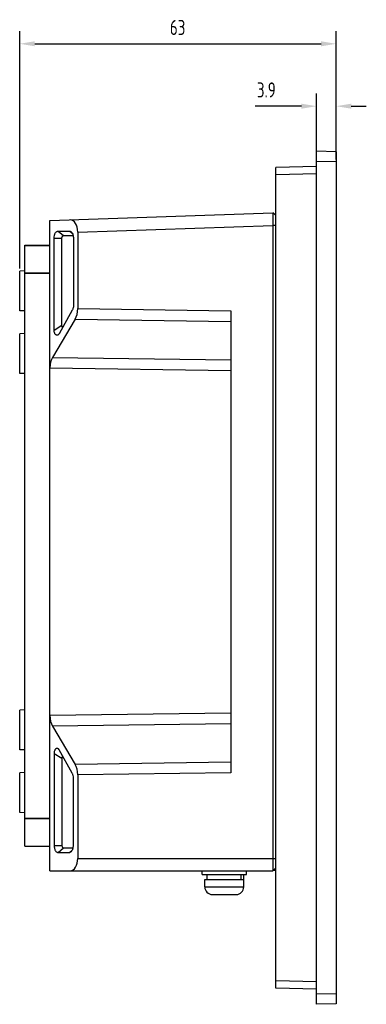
# Model space of a CAD drawing. Header units: millimetres. Extents: x 0 to 3905, y -1166 to 1110.
# Tile 14 of 155: x 649 to 718, y 325 to 521. Entities that reach past the tile are written whole.
import ezdxf

# ---------------------------------------------------------------- set-up
doc = ezdxf.new("R2010")
doc.units = ezdxf.units.MM
doc.header["$LTSCALE"] = 65.395
doc.header["$PDMODE"] = 3
doc.header["$PDSIZE"] = 8
doc.layers.get('0').update_dxf_attribs({"linetype": 'CONTINUOUS'})
doc.layers.get('Defpoints').update_dxf_attribs({"linetype": 'CONTINUOUS'})
for name, color, linetype in [('000-VT2000_DXF_DIMENSION', 7, 'CONTINUOUS'), ('101300621_DXF_CONTINUOUS_LINE', 7, 'CONTINUOUS'), ('DE-11-055623DXF_CONTINUOUS_LINE', 7, 'CONTINUOUS'), ('DE-13-001392DXF_CONTINUOUS_LINE', 7, 'CONTINUOUS'), ('DE-13-001394DXF_CONTINUOUS_LINE', 7, 'CONTINUOUS'), ('SC-PSFM4X8-SDXF_CONTINUOUS_LINE', 7, 'CONTINUOUS')]:
    doc.layers.add(name, color=color, linetype=linetype)
doc.styles.get("Standard").update_dxf_attribs({"font": 'ISOCP', "width": 0.8})
doc.dimstyles.new('DIMSTYLE_2', dxfattribs={"dimtxt": 3, "dimasz": 3, "dimexe": 2.5, "dimexo": 0.5, "dimgap": 0.75, "dimtad": 1, "dimdsep": 46, "dimtxsty": 'Standard', "dimblk": '_FILLED', "dimblk1": '_FILLED', "dimblk2": '_FILLED', "dimcen": 0.09, "dimclrt": 3, "dimazin": 2, "dimtp": 0.3, "dimtm": 0.3, "dimtfac": 1, "dimtofl": 0, "dimtmove": 0, "dimatfit": 3, "dimldrblk": '_FILLED', "dimfxl": 1, "dimtolj": 1, "dimarcsym": 0})
doc.dimstyles.new('DIMSTYLE_3', dxfattribs={"dimtxt": 3, "dimasz": 3, "dimexe": 2.5, "dimexo": 0.5, "dimgap": 0.75, "dimtad": 1, "dimdsep": 46, "dimtxsty": 'Standard', "dimblk": '_FILLED', "dimblk1": '_FILLED', "dimblk2": '_FILLED', "dimcen": 0.09, "dimclrt": 3, "dimazin": 2, "dimtp": 0.1, "dimtm": 0.1, "dimtfac": 1, "dimtofl": 0, "dimtmove": 0, "dimatfit": 3, "dimldrblk": '_FILLED', "dimfxl": 1, "dimtolj": 1, "dimarcsym": 0})

# ---------------------------------------------------------------- blocks, each defined once
blk = doc.blocks.new('_FILLED')
at = {"color": 0, "linetype": 'ByBlock'}
blk.add_solid([(0, 0), (-1, 0.167), (-1, -0.167)], dxfattribs=at)
blk = doc.blocks.new('*D46')
at = {"layer": '000-VT2000_DXF_DIMENSION', "color": 0, "lineweight": -2}
for p, q in [((649.25, 471.41), (649.25, 518.7)), ((712.25, 493.17), (712.25, 518.7)), ((652.25, 516.2), (709.25, 516.2))]:
    blk.add_line(p, q, dxfattribs=at)
at = {"layer": 'Defpoints', "color": 0}
for p in [(712.25, 516.2), (712.25, 492.67), (649.25, 470.91)]:
    blk.add_point(p, dxfattribs=at)
at = {"layer": '000-VT2000_DXF_DIMENSION', "color": 0, "linetype": 'ByBlock', "lineweight": -2, "xscale": 3, "yscale": 3, "zscale": 3, "rotation": 180}
blk.add_blockref('_FILLED', (649.25, 516.2), dxfattribs=at)
at = {"layer": '000-VT2000_DXF_DIMENSION', "color": 0, "linetype": 'ByBlock', "lineweight": -2, "xscale": 3, "yscale": 3, "zscale": 3}
blk.add_blockref('_FILLED', (712.25, 516.2), dxfattribs=at)
at = {"layer": '000-VT2000_DXF_DIMENSION', "color": 3, "insert": (680.69, 520.95), "char_height": 3, "attachment_point": 2, "line_spacing_factor": 0.9}
blk.add_mtext('\\A1;63', dxfattribs=at)
blk = doc.blocks.new('*D47')
at = {"layer": '000-VT2000_DXF_DIMENSION', "color": 0, "lineweight": -2}
for p, q in [((708.35, 493.27), (708.35, 506.26)), ((712.25, 493.17), (712.25, 506.26)), ((705.35, 503.76), (696.1, 503.76)), ((715.25, 503.76), (718.25, 503.76))]:
    blk.add_line(p, q, dxfattribs=at)
at = {"layer": 'Defpoints', "color": 0}
for p in [(708.35, 503.76), (708.35, 492.77), (712.25, 492.67)]:
    blk.add_point(p, dxfattribs=at)
at = {"layer": '000-VT2000_DXF_DIMENSION', "color": 0, "linetype": 'ByBlock', "lineweight": -2, "xscale": 3, "yscale": 3, "zscale": 3}
blk.add_blockref('_FILLED', (708.35, 503.76), dxfattribs=at)
at = {"layer": '000-VT2000_DXF_DIMENSION', "color": 0, "linetype": 'ByBlock', "lineweight": -2, "xscale": 3, "yscale": 3, "zscale": 3, "rotation": 180}
blk.add_blockref('_FILLED', (712.25, 503.76), dxfattribs=at)
at = {"layer": '000-VT2000_DXF_DIMENSION', "color": 3, "insert": (700.22, 508.51), "char_height": 3, "attachment_point": 3, "line_spacing_factor": 0.9}
blk.add_mtext('\\A1;3.9', dxfattribs=at)

msp = doc.modelspace()

# ---------------------------------------------------------------- linework, layer by layer
at = {"layer": '101300621_DXF_CONTINUOUS_LINE'}
msp.add_line((693.902, 348.247), (693.902, 350.657), dxfattribs=at)
for centre, radius, start, end in [((692.692, 352.498), 4.254, 285.75506, 286.52544), ((691.527, 353.757), 6, 292.75074, 293.31796)]:
    msp.add_arc(centre, radius, start, end, dxfattribs=at)
at = {"layer": 'DE-11-055623DXF_CONTINUOUS_LINE'}
for p, q in [((700.152, 351.457), (699.769, 351.457)), ((700.152, 351.84), (700.152, 351.457))]:
    msp.add_line(p, q, dxfattribs=at)
at = {"layer": 'DE-13-001392DXF_CONTINUOUS_LINE'}
for p, q in [((655.252, 480.965), (699.652, 482.516)), ((655.252, 351.357), (655.252, 480.965)), ((700.152, 482.033), (699.652, 482.516)), ((700.152, 482.033), (700.152, 351.84)), ((656.907, 478.867), (659.136, 478.867)), ((656.907, 478.867), (657.946, 477.967)), ((659.136, 478.867), (659.782, 478.307)), ((660.8, 478.661), (699.652, 480.017)), ((700.152, 480.017), (699.652, 480.017)), ((699.652, 480.017), (699.652, 353.857)), ((656.099, 477.467), (657.658, 477.467)), ((656.099, 459.112), (656.099, 477.467)), ((657.658, 460.097), (657.658, 477.467)), ((657.946, 477.967), (659.891, 477.967)), ((659.944, 477.467), (659.944, 464.067)), ((660.8, 478.661), (660.8, 463.415)), ((650.252, 356.278), (650.252, 476.044)), ((650.252, 476.044), (655.252, 476.044)), ((650.252, 476.021), (655.252, 476.021)), ((650.252, 470.935), (649.252, 470.909)), ((649.252, 462.985), (649.252, 470.909)), ((650.252, 470.528), (655.252, 470.528)), ((650.252, 470.473), (655.252, 470.473)), ((660.8, 463.415), (691.252, 462.974)), ((650.252, 462.959), (649.252, 462.985)), ((660.282, 461.302), (655.769, 453.708)), ((659.715, 463.091), (657.09, 458.415)), ((660.282, 461.302), (691.252, 460.854)), ((691.252, 462.974), (691.252, 370.919)), ((656.099, 459.112), (657.658, 460.097)), ((650.252, 458.435), (649.252, 458.409)), ((649.252, 450.485), (649.252, 458.409)), ((655.769, 453.708), (691.252, 453.195)), ((655.252, 451.596), (691.252, 451.075)), ((650.252, 450.459), (649.252, 450.485)), ((650.252, 383.435), (649.252, 383.409)), ((649.252, 375.485), (649.252, 383.409)), ((691.252, 382.819), (655.252, 382.298)), ((691.252, 380.699), (655.769, 380.185)), ((655.769, 380.185), (660.282, 372.591)), ((650.252, 375.459), (649.252, 375.485)), ((659.715, 370.803), (657.09, 375.478)), ((656.099, 374.781), (657.658, 373.796)), ((656.099, 374.781), (656.099, 356.427)), ((657.658, 373.796), (657.658, 356.427)), ((691.252, 373.039), (660.282, 372.591)), ((650.252, 370.935), (649.252, 370.909)), ((649.252, 362.985), (649.252, 370.909)), ((691.252, 370.919), (660.8, 370.479)), ((659.944, 356.427), (659.944, 369.827)), ((660.8, 370.479), (660.8, 353.857)), ((650.252, 362.959), (649.252, 362.985)), ((650.252, 361.849), (655.252, 361.849)), ((650.252, 361.794), (655.252, 361.794)), ((650.252, 356.301), (655.252, 356.301)), ((650.252, 356.278), (655.252, 356.278)), ((656.099, 356.427), (657.658, 356.427)), ((656.907, 355.027), (657.946, 355.927)), ((657.946, 355.927), (659.891, 355.927)), ((659.136, 355.027), (659.782, 355.587)), ((656.907, 355.027), (659.136, 355.027)), ((660.8, 353.857), (700.152, 353.857)), ((655.252, 351.357), (699.669, 351.357)), ((700.152, 351.84), (699.669, 351.357))]:
    msp.add_line(p, q, dxfattribs=at)
for centre, major_axis, ratio, start_param, end_param in [((659.326, 478.606), (0.049, 2.502), 0.5888022, -1.537436, 0.0321423), ((659.031, 463.442), (-0.024, 3), 0.5894539, -2.3695312, -1.5846377), ((657.021, 451.569), (-0.024, 3), 0.5894539, 0.7720614, 1.556955), ((657.021, 382.325), (0.024, 3), 0.5894539, -4.6985476, -3.9136541), ((659.031, 370.452), (0.024, 3), 0.5894539, -1.556955, -0.7720614), ((659.326, 353.857), (0, 2.5), 0.5895892, -3.1415927, -1.5707963)]:
    msp.add_ellipse(centre, major_axis=major_axis, ratio=ratio, start_param=start_param, end_param=end_param, dxfattribs=at)
for points, knots in [([(699.652, 482.516), (699.652, 482.516), (699.652, 482.514), (699.651, 482.511), (699.651, 482.506), (699.65, 482.498), (699.65, 482.489), (699.649, 482.472), (699.649, 482.446), (699.648, 482.409), (699.647, 482.363), (699.647, 482.31), (699.646, 482.249), (699.646, 482.18), (699.646, 482.075), (699.645, 481.926), (699.645, 481.728), (699.645, 481.588), (699.645, 481.515)], [0, 0, 0, 0, 0.0011698, 0.0043685, 0.009648, 0.0170117, 0.0264563, 0.0379749, 0.0671955, 0.1045772, 0.1499948, 0.2032954, 0.2642996, 0.3328023, 0.4085734, 0.5808789, 0.7789055, 1, 1, 1, 1]), ([(699.645, 481.515), (699.646, 481.401), (699.647, 480.902), (699.65, 480.403), (699.652, 480.017)], [0, 0, 0, 0, 0.2264976, 1, 1, 1, 1]), ([(656.099, 477.467), (656.099, 477.632), (656.125, 477.889), (656.219, 478.221), (656.326, 478.456), (656.461, 478.647), (656.611, 478.78), (656.763, 478.852), (656.862, 478.867), (656.907, 478.867)], [0, 0, 0, 0, 0.2812225, 0.4359986, 0.5851385, 0.7185345, 0.8312731, 0.9238016, 1, 1, 1, 1]), ([(659.136, 478.867), (659.201, 478.867), (659.354, 478.833), (659.479, 478.74), (659.54, 478.679)], [0, 0, 0, 0, 0.4306753, 1, 1, 1, 1]), ([(657.658, 477.467), (657.658, 477.537), (657.672, 477.66), (657.724, 477.796), (657.778, 477.876), (657.824, 477.923), (657.88, 477.957), (657.924, 477.967), (657.946, 477.967)], [0, 0, 0, 0, 0.3352392, 0.581915, 0.6881396, 0.7904567, 0.8929425, 1, 1, 1, 1]), ([(659.54, 478.679), (659.612, 478.607), (659.739, 478.427), (659.863, 478.115), (659.93, 477.787), (659.944, 477.569), (659.944, 477.467)], [0, 0, 0, 0, 0.2331253, 0.4991028, 0.7655089, 1, 1, 1, 1]), ([(659.944, 464.067), (659.944, 463.892), (659.916, 463.625), (659.819, 463.302), (659.751, 463.154), (659.715, 463.091)], [0, 0, 0, 0, 0.5182087, 0.7865388, 1, 1, 1, 1]), ([(657.795, 459.671), (657.775, 459.693), (657.737, 459.747), (657.694, 459.845), (657.665, 459.964), (657.658, 460.051), (657.658, 460.097)], [0, 0, 0, 0, 0.1964821, 0.4277177, 0.6970304, 1, 1, 1, 1]), ([(657.016, 458.304), (656.979, 458.257), (656.913, 458.192), (656.809, 458.136), (656.728, 458.113), (656.643, 458.111), (656.558, 458.13), (656.475, 458.171), (656.398, 458.232), (656.327, 458.311), (656.243, 458.44), (656.163, 458.628), (656.11, 458.868), (656.099, 459.032), (656.099, 459.112)], [0, 0, 0, 0, 0.1100152, 0.1617831, 0.2119807, 0.261904, 0.3132805, 0.3677589, 0.4265524, 0.4901382, 0.5582251, 0.7041857, 0.85492, 1, 1, 1, 1]), ([(657.09, 458.415), (657.085, 458.405), (657.062, 458.367), (657.037, 458.33), (657.016, 458.304)], [0, 0, 0, 0, 0.2531577, 1, 1, 1, 1]), ([(657.016, 375.589), (656.979, 375.637), (656.913, 375.701), (656.809, 375.758), (656.728, 375.781), (656.643, 375.783), (656.558, 375.763), (656.475, 375.723), (656.398, 375.661), (656.327, 375.582), (656.243, 375.454), (656.163, 375.266), (656.11, 375.026), (656.099, 374.862), (656.099, 374.781)], [0, 0, 0, 0, 0.1100152, 0.1617831, 0.2119807, 0.261904, 0.3132805, 0.3677589, 0.4265524, 0.4901382, 0.5582251, 0.7041857, 0.85492, 1, 1, 1, 1]), ([(657.09, 375.478), (657.085, 375.488), (657.062, 375.527), (657.037, 375.563), (657.016, 375.589)], [0, 0, 0, 0, 0.2531577, 1, 1, 1, 1]), ([(657.795, 374.222), (657.775, 374.2), (657.737, 374.147), (657.694, 374.049), (657.665, 373.93), (657.658, 373.842), (657.658, 373.796)], [0, 0, 0, 0, 0.1964821, 0.4277177, 0.6970304, 1, 1, 1, 1]), ([(659.944, 369.827), (659.944, 370.002), (659.916, 370.268), (659.819, 370.592), (659.751, 370.74), (659.715, 370.803)], [0, 0, 0, 0, 0.5182087, 0.7865388, 1, 1, 1, 1]), ([(656.099, 356.427), (656.099, 356.262), (656.125, 356.004), (656.219, 355.673), (656.326, 355.438), (656.461, 355.247), (656.611, 355.114), (656.763, 355.041), (656.862, 355.027), (656.907, 355.027)], [0, 0, 0, 0, 0.2812225, 0.4359986, 0.5851385, 0.7185345, 0.8312731, 0.9238016, 1, 1, 1, 1]), ([(657.658, 356.427), (657.658, 356.357), (657.672, 356.234), (657.724, 356.098), (657.778, 356.018), (657.824, 355.971), (657.88, 355.936), (657.924, 355.927), (657.946, 355.927)], [0, 0, 0, 0, 0.3352392, 0.581915, 0.6881396, 0.7904567, 0.8929425, 1, 1, 1, 1]), ([(659.136, 355.027), (659.201, 355.027), (659.354, 355.06), (659.479, 355.154), (659.54, 355.215)], [0, 0, 0, 0, 0.4306753, 1, 1, 1, 1]), ([(659.54, 355.215), (659.612, 355.286), (659.739, 355.467), (659.863, 355.778), (659.93, 356.107), (659.944, 356.325), (659.944, 356.427)], [0, 0, 0, 0, 0.2331253, 0.4991028, 0.7655089, 1, 1, 1, 1]), ([(699.652, 353.857), (699.652, 353.725), (699.652, 353.232), (699.654, 352.739), (699.655, 352.378)], [0, 0, 0, 0, 0.2663867, 1, 1, 1, 1]), ([(699.655, 352.378), (699.656, 352.302), (699.657, 352.16), (699.658, 351.959), (699.659, 351.807), (699.661, 351.699), (699.661, 351.629), (699.662, 351.567), (699.663, 351.512), (699.664, 351.466), (699.665, 351.428), (699.666, 351.401), (699.667, 351.384), (699.667, 351.375), (699.668, 351.367), (699.668, 351.362), (699.668, 351.359), (699.669, 351.357), (699.669, 351.357)], [0, 0, 0, 0, 0.2208464, 0.418804, 0.5911533, 0.6669698, 0.7355252, 0.7965835, 0.8499349, 0.8953957, 0.9328105, 0.9620513, 0.9735745, 0.98302, 0.9903809, 0.995654, 0.998843, 1, 1, 1, 1])]:
    msp.add_open_spline(points, degree=3, knots=knots, dxfattribs=at)
at = {"layer": 'DE-13-001394DXF_CONTINUOUS_LINE'}
for p, q in [((712.252, 494.665), (708.352, 494.767)), ((708.352, 324.767), (708.352, 494.767)), ((712.252, 494.665), (712.252, 324.869)), ((712.252, 492.665), (708.352, 492.767)), ((708.352, 491.767), (700.252, 491.555)), ((700.252, 327.979), (700.252, 491.555)), ((708.352, 490.267), (700.252, 490.055)), ((700.152, 481.389), (700.252, 481.393)), ((700.152, 479.987), (700.252, 479.987)), ((700.152, 353.907), (700.252, 353.907)), ((700.152, 352.504), (700.252, 352.501)), ((708.352, 329.266), (700.252, 329.478)), ((708.352, 327.767), (700.252, 327.979)), ((712.252, 326.868), (708.352, 326.766)), ((712.252, 324.869), (708.352, 324.767))]:
    msp.add_line(p, q, dxfattribs=at)
at = {"layer": 'SC-PSFM4X8-SDXF_CONTINUOUS_LINE'}
for p, q in [((685.547, 350.657), (685.547, 351.357)), ((694.397, 350.657), (694.397, 351.357)), ((685.547, 350.657), (694.397, 350.657)), ((686.097, 348.147), (686.097, 349.657)), ((686.101, 349.657), (693.843, 349.657)), ((686.582, 349.657), (686.582, 350.657)), ((693.847, 348.147), (693.847, 349.657)), ((686.097, 348.147), (693.847, 348.147)), ((687.597, 346.647), (692.347, 346.647))]:
    msp.add_line(p, q, dxfattribs=at)
for centre, start, end in [((687.597, 348.147), 180, 270), ((692.347, 348.147), 270, 0)]:
    msp.add_arc(centre, 1.5, start, end, dxfattribs=at)
for centre, start_param, end_param in [((689.972, 348.871), -1.4863213, -1.3778612), ((689.972, 350.657), -1.6668226, -1.5707963)]:
    msp.add_ellipse(centre, major_axis=(0, 9.314), ratio=0.3639702, start_param=start_param, end_param=end_param, dxfattribs=at)

# ---------------------------------------------------------------- dimensions: what is measured, and where the dimension line sits
at = {"layer": '000-VT2000_DXF_DIMENSION'}
dim = msp.add_linear_dim(base=(712.252, 516.2), p1=(649.252, 470.909), p2=(712.252, 492.665), dimstyle='DIMSTYLE_2', dxfattribs=at)
dim.commit()
dim.dimension.update_dxf_attribs({"geometry": '*D46', "text_midpoint": (680.69, 516.2), "dimtype": 160})
dim = msp.add_linear_dim(base=(708.352, 503.755), p1=(712.252, 492.665), p2=(708.352, 492.767), angle=180, dimstyle='DIMSTYLE_3', dxfattribs=at)
dim.commit()
dim.dimension.update_dxf_attribs({"geometry": '*D47', "text_midpoint": (698.534, 503.755), "dimtype": 160})

doc.saveas('drawing.dxf')
